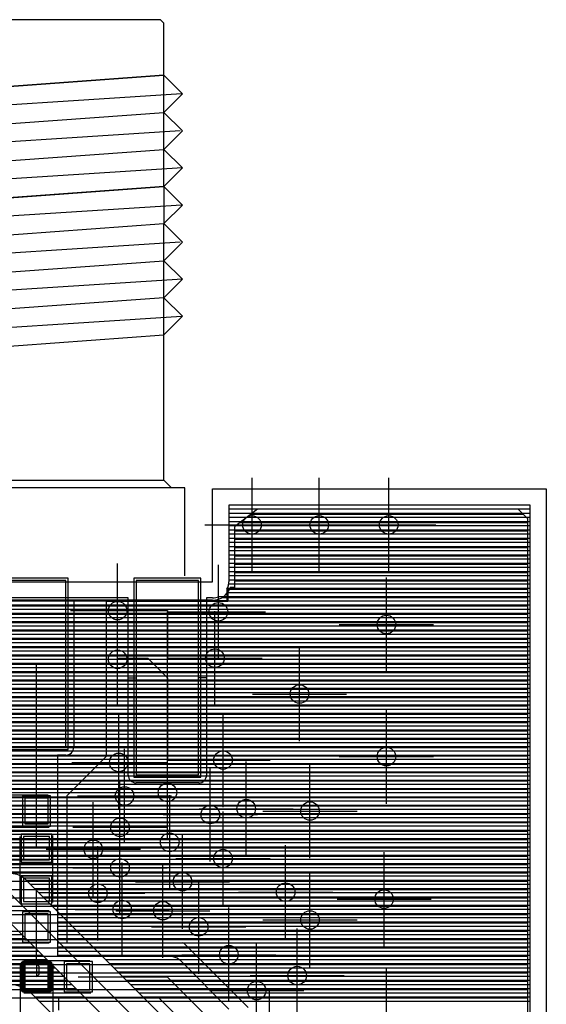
# Model space of a CAD drawing. Extents: x 25 to 291, y 23 to 136.
# Tile 146 of 147: x 75 to 86, y 114 to 136. Entities that reach past the tile are written whole.
import ezdxf

# ---------------------------------------------------------------- set-up
doc = ezdxf.new("R2010")
doc.units = 0
doc.layers.get('0').update_dxf_attribs({"linetype": 'CONTINUOUS'})
for name, color, linetype in [('copper_layer_2', 1, 'CONTINUOUS'), ('copper_layer_3', 3, 'CONTINUOUS'), ('copper_layer_bottom', 4, 'CONTINUOUS'), ('copper_layer_top', 5, 'CONTINUOUS'), ('drill_drawing', 6, 'CONTINUOUS'), ('paste_mask_top', 2, 'CONTINUOUS'), ('silkscreen_top', 1, 'CONTINUOUS'), ('solder_mask_bottom', 1, 'CONTINUOUS'), ('solder_mask_top', 1, 'CONTINUOUS')]:
    doc.layers.add(name, color=color, linetype=linetype)

# ---------------------------------------------------------------- blocks, each defined once
blk = doc.blocks.new('D20')
blk.add_circle((0, 0), 0.2)
blk = doc.blocks.new('D640')
blk.add_lwpolyline([(0.6731, 2.09804), (-0.6731, 2.09804), (-0.6731, -2.09804), (0.6731, -2.09804)], close=True)
blk = doc.blocks.new('D466')
blk.add_lwpolyline([(0.254, 0.2794), (-0.254, 0.2794), (-0.254, -0.2794), (0.254, -0.2794)], close=True)
blk = doc.blocks.new('D469')
blk.add_lwpolyline([(0.2794, 0.254), (-0.2794, 0.254), (-0.2794, -0.254), (0.2794, -0.254)], close=True)
blk = doc.blocks.new('D639')
blk.add_lwpolyline([(0.635, 1.79832), (-0.635, 1.79832), (-0.635, -1.79832), (0.635, -1.79832)], close=True)
blk = doc.blocks.new('D662')
blk.add_lwpolyline([(0.7239, 2.14884), (-0.7239, 2.14884), (-0.7239, -2.14884), (0.7239, -2.14884)], close=True)
blk = doc.blocks.new('D555')
blk.add_lwpolyline([(0.3048, 0.32766), (-0.3048, 0.32766), (-0.3048, -0.32766), (0.3048, -0.32766)], close=True)
blk = doc.blocks.new('D558')
blk.add_lwpolyline([(0.32766, 0.3048), (-0.32766, 0.3048), (-0.32766, -0.3048), (0.32766, -0.3048)], close=True)
blk = doc.blocks.new('D661')
blk.add_lwpolyline([(0.68326, 1.84912), (-0.68326, 1.84912), (-0.68326, -1.84912), (0.68326, -1.84912)], close=True)

msp = doc.modelspace()

# ---------------------------------------------------------------- linework, layer by layer
at = {"layer": 'copper_layer_2', "color": 1}
for points in [[(86.050292, 25.750064), (86.050292, 125.050292), (79.550165, 125.050292), (79.550165, 123.400305)], [(79.550165, 124.970028), (86.050292, 124.970028)], [(79.550165, 124.879858), (86.050292, 124.879858)], [(79.550165, 124.789942), (86.050292, 124.789942)], [(79.550165, 124.700025), (86.050292, 124.700025)], [(79.550165, 124.609855), (86.050292, 124.609855)], [(79.550165, 124.519939), (86.050292, 124.519939)], [(79.550165, 124.430023), (86.050292, 124.430023)], [(79.550165, 124.339853), (86.050292, 124.339853)], [(79.550165, 124.249936), (86.050292, 124.249936)], [(79.550165, 124.16002), (86.050292, 124.16002)], [(79.550165, 124.06985), (86.050292, 124.06985)], [(79.550165, 123.979934), (86.050292, 123.979934)], [(79.550165, 123.890018), (86.050292, 123.890018)], [(79.550165, 123.799848), (86.050292, 123.799848)], [(79.550165, 123.709931), (86.050292, 123.709931)], [(79.550165, 123.620015), (86.050292, 123.620015)], [(79.550165, 123.529845), (86.050292, 123.529845)], [(79.525273, 123.270257), (79.525273, 122.975362), (76.905258, 122.975362), (76.905258, 119.648209)], [(79.525273, 123.259843), (86.050292, 123.259843)], [(79.546609, 123.350013), (86.050292, 123.350013)], [(79.550165, 123.439929), (86.050292, 123.439929)], [(79.525273, 123.169926), (86.050292, 123.169926)], [(79.525273, 123.08001), (86.050292, 123.08001)], [(76.905258, 122.899924), (86.050292, 122.899924)], [(76.905258, 122.810008), (86.050292, 122.810008)], [(79.525273, 122.98984), (86.050292, 122.98984)], [(76.905258, 122.719837), (86.050292, 122.719837)], [(76.905258, 122.629921), (86.050292, 122.629921)], [(76.905258, 122.540005), (86.050292, 122.540005)], [(76.905258, 122.449835), (86.050292, 122.449835)], [(76.905258, 122.359919), (86.050292, 122.359919)], [(76.905258, 122.270003), (86.050292, 122.270003)], [(76.905258, 122.179832), (86.050292, 122.179832)], [(76.905258, 122.089916), (86.050292, 122.089916)], [(76.905258, 122), (86.050292, 122)], [(76.905258, 121.90983), (86.050292, 121.90983)], [(76.905258, 121.819914), (86.050292, 121.819914)], [(76.905258, 121.729997), (86.050292, 121.729997)], [(76.905258, 121.639827), (86.050292, 121.639827)], [(76.905258, 121.549911), (86.050292, 121.549911)], [(76.905258, 121.459995), (86.050292, 121.459995)], [(76.905258, 121.369825), (86.050292, 121.369825)], [(76.905258, 121.279909), (86.050292, 121.279909)], [(76.905258, 121.189992), (86.050292, 121.189992)], [(76.905258, 121.099822), (86.050292, 121.099822)], [(76.905258, 121.009906), (86.050292, 121.009906)], [(76.905258, 120.91999), (86.050292, 120.91999)], [(76.905258, 120.82982), (86.050292, 120.82982)], [(76.905258, 120.739903), (86.050292, 120.739903)], [(76.905258, 120.649987), (86.050292, 120.649987)], [(76.905258, 120.559817), (86.050292, 120.559817)], [(76.905258, 120.469901), (86.050292, 120.469901)], [(76.905258, 120.379985), (86.050292, 120.379985)], [(76.905258, 120.289815), (86.050292, 120.289815)], [(76.905258, 120.199898), (86.050292, 120.199898)], [(76.905258, 120.109982), (86.050292, 120.109982)], [(76.905258, 120.019812), (86.050292, 120.019812)], [(76.905258, 119.929896), (86.050292, 119.929896)], [(76.905258, 119.83998), (86.050292, 119.83998)], [(76.905258, 119.749809), (86.050292, 119.749809)], [(76.905258, 119.659893), (86.050292, 119.659893)], [(76.890526, 119.612903), (76.055118, 118.777496), (76.055118, 115.605283), (78.552197, 115.605283)], [(76.757684, 119.479807), (86.050292, 119.479807)], [(76.8476, 119.569977), (86.050292, 119.569977)], [(76.487681, 119.209804), (86.050292, 119.209804)], [(76.577597, 119.299975), (86.050292, 119.299975)], [(76.667513, 119.389891), (86.050292, 119.389891)], [(76.307595, 119.029972), (86.050292, 119.029972)], [(76.397511, 119.119888), (86.050292, 119.119888)], [(76.127508, 118.849886), (86.050292, 118.849886)], [(76.217678, 118.939802), (86.050292, 118.939802)], [(76.055118, 118.75997), (86.050292, 118.75997)], [(76.055118, 118.669799), (86.050292, 118.669799)], [(76.055118, 118.579883), (86.050292, 118.579883)], [(76.055118, 118.489967), (86.050292, 118.489967)], [(76.055118, 118.399797), (86.050292, 118.399797)], [(76.055118, 118.309881), (86.050292, 118.309881)], [(76.055118, 118.219964), (86.050292, 118.219964)], [(76.055118, 118.129794), (86.050292, 118.129794)], [(76.055118, 118.039878), (86.050292, 118.039878)], [(76.055118, 117.949962), (86.050292, 117.949962)], [(76.055118, 117.859792), (86.050292, 117.859792)], [(76.055118, 117.769876), (86.050292, 117.769876)], [(76.055118, 117.679959), (86.050292, 117.679959)], [(76.055118, 117.589789), (86.050292, 117.589789)], [(76.055118, 117.499873), (86.050292, 117.499873)], [(76.055118, 117.409957), (86.050292, 117.409957)], [(76.055118, 117.319787), (86.050292, 117.319787)], [(76.055118, 117.22987), (86.050292, 117.22987)], [(76.055118, 117.139954), (86.050292, 117.139954)], [(76.055118, 117.049784), (86.050292, 117.049784)], [(76.055118, 116.959868), (86.050292, 116.959868)], [(76.055118, 116.869952), (86.050292, 116.869952)], [(76.055118, 116.779782), (86.050292, 116.779782)], [(76.055118, 116.689865), (86.050292, 116.689865)], [(76.055118, 116.599949), (86.050292, 116.599949)], [(76.055118, 116.509779), (86.050292, 116.509779)], [(76.055118, 116.419863), (86.050292, 116.419863)], [(76.055118, 116.329947), (86.050292, 116.329947)], [(76.055118, 116.239776), (86.050292, 116.239776)], [(76.055118, 116.14986), (86.050292, 116.14986)], [(76.055118, 116.059944), (86.050292, 116.059944)], [(76.055118, 115.969774), (86.050292, 115.969774)], [(76.055118, 115.879858), (86.050292, 115.879858)], [(76.055118, 115.789942), (86.050292, 115.789942)], [(76.055118, 115.699771), (86.050292, 115.699771)], [(76.055118, 115.609855), (86.050292, 115.609855)], [(78.587503, 115.590551), (79.970536, 114.207772)], [(78.658369, 115.519939), (86.050292, 115.519939)], [(78.748285, 115.430023), (86.050292, 115.430023)], [(78.838202, 115.339853), (86.050292, 115.339853)], [(78.928372, 115.249936), (86.050292, 115.249936)], [(79.018288, 115.16002), (86.050292, 115.16002)], [(79.108204, 115.06985), (86.050292, 115.06985)], [(79.198374, 114.979934), (86.050292, 114.979934)], [(79.288291, 114.890018), (86.050292, 114.890018)], [(79.378207, 114.799848), (86.050292, 114.799848)], [(79.468377, 114.709931), (86.050292, 114.709931)], [(79.558293, 114.620015), (86.050292, 114.620015)], [(79.648209, 114.529845), (86.050292, 114.529845)], [(79.738379, 114.439929), (86.050292, 114.439929)], [(79.828296, 114.350013), (86.050292, 114.350013)]]:
    msp.add_lwpolyline(points, dxfattribs=at)
for points in [[(79.525273, 123.270257), (79.525273, 123.270257), (79.525273, 123.270257, 0.09657), (79.550165, 123.400305), (79.550165, 123.400305)], [(76.890526, 119.612903), (76.890526, 119.612903), (76.890526, 119.612903, 0.196094), (76.905258, 119.648209), (76.905258, 119.648209)], [(78.587503, 115.590551), (78.587503, 115.590551), (78.587503, 115.590551, 0.196094), (78.552197, 115.605283), (78.552197, 115.605283)]]:
    msp.add_lwpolyline(points, format="xyb", dxfattribs=at)
at = {"layer": 'copper_layer_3', "color": 3}
for points in [[(86.000254, 100.145288), (86.000254, 124.752858), (85.791466, 124.965202), (80.170434, 124.965202), (79.675133, 124.581153), (79.675133, 123.275337), (79.580137, 123.275337)], [(80.034544, 124.859792), (85.894844, 124.859792)], [(79.802388, 124.679959), (86.000254, 124.679959)], [(79.675133, 124.499873), (86.000254, 124.499873)], [(79.675133, 124.320041), (86.000254, 124.320041)], [(79.675133, 124.139954), (86.000254, 124.139954)], [(79.675133, 123.959868), (86.000254, 123.959868)], [(79.675133, 123.780036), (86.000254, 123.780036)], [(79.675133, 123.599949), (86.000254, 123.599949)], [(79.566675, 123.24003), (86.000254, 123.24003)], [(79.675133, 123.419863), (86.000254, 123.419863)], [(79.410465, 123.059944), (86.000254, 123.059944)], [(70.835154, 122.879858), (86.000254, 122.879858)], [(79.200152, 123.000254), (71.600203, 123.000254)], [(70.835154, 122.700025), (86.000254, 122.700025)], [(70.835154, 122.519939), (86.000254, 122.519939)], [(70.835154, 122.339853), (86.000254, 122.339853)], [(70.835154, 122.16002), (86.000254, 122.16002)], [(70.835154, 121.979934), (86.000254, 121.979934)], [(70.835154, 121.799848), (86.000254, 121.799848)], [(70.835154, 121.620015), (86.000254, 121.620015)], [(70.835154, 121.439929), (86.000254, 121.439929)], [(70.835154, 121.259843), (86.000254, 121.259843)], [(70.835154, 121.08001), (86.000254, 121.08001)], [(70.835154, 120.899924), (86.000254, 120.899924)], [(70.835154, 120.719837), (86.000254, 120.719837)], [(70.835154, 120.540005), (86.000254, 120.540005)], [(70.835154, 120.359919), (86.000254, 120.359919)], [(70.835154, 120.179832), (86.000254, 120.179832)], [(70.835154, 120), (86.000254, 120)], [(70.835154, 119.819914), (86.000254, 119.819914)], [(70.835154, 119.639827), (86.000254, 119.639827)], [(70.835154, 119.459995), (86.000254, 119.459995)], [(70.981966, 119.279909), (86.000254, 119.279909)], [(72.11684, 119.099822), (86.000254, 119.099822)], [(72.296927, 118.91999), (86.000254, 118.91999)], [(72.477013, 118.739903), (86.000254, 118.739903)], [(72.525019, 118.559817), (86.000254, 118.559817)], [(72.525019, 118.379985), (86.000254, 118.379985)], [(72.525019, 118.199898), (86.000254, 118.199898)], [(72.525019, 118.019812), (86.000254, 118.019812)], [(72.525019, 117.83998), (86.000254, 117.83998)], [(72.525019, 117.659893), (86.000254, 117.659893)], [(72.525019, 117.479807), (86.000254, 117.479807)], [(72.525019, 117.299975), (86.000254, 117.299975)], [(72.525019, 117.119888), (86.000254, 117.119888)], [(72.525019, 116.939802), (86.000254, 116.939802)], [(72.525019, 116.75997), (86.000254, 116.75997)], [(72.525019, 116.579883), (86.000254, 116.579883)], [(72.525019, 116.399797), (86.000254, 116.399797)], [(72.525019, 116.219964), (86.000254, 116.219964)], [(72.525019, 116.039878), (86.000254, 116.039878)], [(72.525019, 115.859792), (86.000254, 115.859792)], [(72.525019, 115.679959), (86.000254, 115.679959)], [(72.525019, 115.499873), (86.000254, 115.499873)], [(72.525019, 115.319787), (86.000254, 115.319787)], [(72.525019, 115.139954), (86.000254, 115.139954)], [(72.525019, 114.959868), (86.000254, 114.959868)], [(72.525019, 114.779782), (86.000254, 114.779782)], [(72.525019, 114.599949), (86.000254, 114.599949)], [(72.525019, 114.419863), (86.000254, 114.419863)]]:
    msp.add_lwpolyline(points, dxfattribs=at)
msp.add_lwpolyline([(79.200152, 123.000254), (79.200152, 123.000254), (79.200152, 123.000254, 0.324025), (79.580137, 123.275337), (79.580137, 123.275337)], format="xyb", dxfattribs=at)
at = {"layer": 'copper_layer_bottom', "color": 4}
for points in [[(86.050292, 25.750064), (86.050292, 125.050292), (79.550165, 125.050292), (79.550165, 123.400305)], [(79.550165, 124.970028), (86.050292, 124.970028)], [(79.550165, 124.879858), (86.050292, 124.879858)], [(79.550165, 124.789942), (86.050292, 124.789942)], [(79.550165, 124.700025), (86.050292, 124.700025)], [(79.550165, 124.609855), (86.050292, 124.609855)], [(79.550165, 124.519939), (86.050292, 124.519939)], [(79.550165, 124.430023), (86.050292, 124.430023)], [(79.550165, 124.339853), (86.050292, 124.339853)], [(79.550165, 124.249936), (86.050292, 124.249936)], [(79.550165, 124.16002), (86.050292, 124.16002)], [(79.550165, 124.06985), (86.050292, 124.06985)], [(79.550165, 123.979934), (86.050292, 123.979934)], [(79.550165, 123.890018), (86.050292, 123.890018)], [(79.550165, 123.799848), (86.050292, 123.799848)], [(79.550165, 123.709931), (86.050292, 123.709931)], [(79.550165, 123.620015), (86.050292, 123.620015)], [(79.550165, 123.529845), (86.050292, 123.529845)], [(79.525273, 123.270257), (79.525273, 123.075184), (79.330201, 123.075184)], [(79.525273, 123.259843), (86.050292, 123.259843)], [(79.546609, 123.350013), (86.050292, 123.350013)], [(79.550165, 123.439929), (86.050292, 123.439929)], [(77.380239, 119.22733), (77.380239, 123.050292), (73.420117, 123.050292), (73.420117, 119.22733)], [(79.200152, 123.050292), (79.070104, 123.050292), (79.070104, 119.22733)], [(79.525273, 123.169926), (86.050292, 123.169926)], [(79.525273, 123.08001), (86.050292, 123.08001)], [(73.420117, 122.98984), (77.380239, 122.98984)], [(73.420117, 122.899924), (77.380239, 122.899924)], [(73.420117, 122.810008), (77.380239, 122.810008)], [(79.070104, 122.98984), (86.050292, 122.98984)], [(79.070104, 122.899924), (86.050292, 122.899924)], [(79.070104, 122.810008), (86.050292, 122.810008)], [(73.420117, 122.719837), (77.380239, 122.719837)], [(73.420117, 122.629921), (77.380239, 122.629921)], [(79.070104, 122.719837), (86.050292, 122.719837)], [(79.070104, 122.629921), (86.050292, 122.629921)], [(73.420117, 122.540005), (77.380239, 122.540005)], [(73.420117, 122.449835), (77.380239, 122.449835)], [(79.070104, 122.540005), (86.050292, 122.540005)], [(79.070104, 122.449835), (86.050292, 122.449835)], [(73.420117, 122.359919), (77.380239, 122.359919)], [(73.420117, 122.270003), (77.380239, 122.270003)], [(73.420117, 122.179832), (77.380239, 122.179832)], [(79.070104, 122.359919), (86.050292, 122.359919)], [(79.070104, 122.270003), (86.050292, 122.270003)], [(79.070104, 122.179832), (86.050292, 122.179832)], [(73.420117, 122.089916), (77.380239, 122.089916)], [(73.420117, 122), (77.380239, 122)], [(79.070104, 122.089916), (86.050292, 122.089916)], [(79.070104, 122), (86.050292, 122)], [(73.420117, 121.90983), (77.380239, 121.90983)], [(73.420117, 121.819914), (77.380239, 121.819914)], [(79.070104, 121.90983), (86.050292, 121.90983)], [(79.070104, 121.819914), (86.050292, 121.819914)], [(73.420117, 121.729997), (77.380239, 121.729997)], [(73.420117, 121.639827), (77.380239, 121.639827)], [(73.420117, 121.549911), (77.380239, 121.549911)], [(79.070104, 121.729997), (86.050292, 121.729997)], [(79.070104, 121.639827), (86.050292, 121.639827)], [(79.070104, 121.549911), (86.050292, 121.549911)], [(73.420117, 121.459995), (77.380239, 121.459995)], [(73.420117, 121.369825), (77.380239, 121.369825)], [(77.380239, 121.327153), (77.550165, 121.327153)], [(79.070104, 121.327153), (78.900178, 121.327153)], [(79.070104, 121.459995), (86.050292, 121.459995)], [(79.070104, 121.369825), (86.050292, 121.369825)], [(73.420117, 121.279909), (77.380239, 121.279909)], [(73.420117, 121.189992), (77.380239, 121.189992)], [(79.070104, 121.279909), (86.050292, 121.279909)], [(79.070104, 121.189992), (86.050292, 121.189992)], [(73.420117, 121.099822), (77.380239, 121.099822)], [(73.420117, 121.009906), (77.380239, 121.009906)], [(73.420117, 120.91999), (77.380239, 120.91999)], [(79.070104, 121.099822), (86.050292, 121.099822)], [(79.070104, 121.009906), (86.050292, 121.009906)], [(79.070104, 120.91999), (86.050292, 120.91999)], [(73.420117, 120.82982), (77.380239, 120.82982)], [(73.420117, 120.739903), (77.380239, 120.739903)], [(79.070104, 120.82982), (86.050292, 120.82982)], [(79.070104, 120.739903), (86.050292, 120.739903)], [(73.420117, 120.649987), (77.380239, 120.649987)], [(73.420117, 120.559817), (77.380239, 120.559817)], [(79.070104, 120.649987), (86.050292, 120.649987)], [(79.070104, 120.559817), (86.050292, 120.559817)], [(73.420117, 120.469901), (77.380239, 120.469901)], [(73.420117, 120.379985), (77.380239, 120.379985)], [(73.420117, 120.289815), (77.380239, 120.289815)], [(79.070104, 120.469901), (86.050292, 120.469901)], [(79.070104, 120.379985), (86.050292, 120.379985)], [(79.070104, 120.289815), (86.050292, 120.289815)], [(73.420117, 120.199898), (77.380239, 120.199898)], [(73.420117, 120.109982), (77.380239, 120.109982)], [(79.070104, 120.199898), (86.050292, 120.199898)], [(79.070104, 120.109982), (86.050292, 120.109982)], [(73.420117, 120.019812), (77.380239, 120.019812)], [(73.420117, 119.929896), (77.380239, 119.929896)], [(73.420117, 119.83998), (77.380239, 119.83998)], [(79.070104, 120.019812), (86.050292, 120.019812)], [(79.070104, 119.929896), (86.050292, 119.929896)], [(79.070104, 119.83998), (86.050292, 119.83998)], [(73.420117, 119.749809), (77.380239, 119.749809)], [(73.420117, 119.659893), (77.380239, 119.659893)], [(79.070104, 119.749809), (86.050292, 119.749809)], [(79.070104, 119.659893), (86.050292, 119.659893)], [(73.420117, 119.569977), (77.380239, 119.569977)], [(73.420117, 119.479807), (77.380239, 119.479807)], [(79.070104, 119.569977), (86.050292, 119.569977)], [(79.070104, 119.479807), (86.050292, 119.479807)], [(73.419355, 119.209804), (77.381001, 119.209804)], [(73.420117, 119.389891), (77.380239, 119.389891)], [(73.420117, 119.299975), (77.380239, 119.299975)], [(78.225044, 119.05715), (78.225044, 119.22733)], [(79.069342, 119.209804), (86.050292, 119.209804)], [(79.070104, 119.389891), (86.050292, 119.389891)], [(79.070104, 119.299975), (86.050292, 119.299975)], [(36.627635, 119.029972), (86.050292, 119.029972)], [(73.382017, 119.119888), (77.418339, 119.119888)], [(78.900178, 119.05715), (77.550165, 119.05715)], [(79.032004, 119.119888), (86.050292, 119.119888)], [(60.180594, 118.939802), (86.050292, 118.939802)], [(60.418085, 118.849886), (86.050292, 118.849886)], [(60.560579, 118.75997), (86.050292, 118.75997)], [(60.665227, 118.669799), (86.050292, 118.669799)], [(60.747015, 118.579883), (86.050292, 118.579883)], [(60.81204, 118.489967), (86.050292, 118.489967)], [(60.86411, 118.399797), (86.050292, 118.399797)], [(60.905258, 118.309881), (86.050292, 118.309881)], [(65.205994, 118.219964), (86.050292, 118.219964)], [(65.375921, 118.129794), (86.050292, 118.129794)], [(65.492507, 118.039878), (86.050292, 118.039878)], [(65.581153, 117.949962), (86.050292, 117.949962)], [(65.650495, 117.859792), (86.050292, 117.859792)], [(65.705359, 117.769876), (86.050292, 117.769876)], [(66.588773, 117.679959), (86.050292, 117.679959)], [(66.696977, 117.589789), (86.050292, 117.589789)], [(66.786894, 117.499873), (86.050292, 117.499873)], [(57.390145, 115.380239), (58.660147, 116.650241), (62.85014, 116.650241), (63.495047, 117.295149), (64.825248, 117.295149), (66.355093, 117.295149), (67.000254, 116.650241), (74.85014, 116.650241), (82.475235, 109.025146), (82.475235, 85.85014)], [(66.87681, 117.409957), (86.050292, 117.409957)], [(66.96698, 117.319787), (86.050292, 117.319787)], [(67.056896, 117.22987), (86.050292, 117.22987)], [(67.146812, 117.139954), (86.050292, 117.139954)], [(75.056896, 117.049784), (86.050292, 117.049784)], [(75.168402, 116.968504), (82.793244, 109.343409)], [(75.176784, 116.959868), (86.050292, 116.959868)], [(75.266955, 116.869952), (86.050292, 116.869952)], [(75.356871, 116.779782), (86.050292, 116.779782)], [(75.446787, 116.689865), (86.050292, 116.689865)], [(75.536957, 116.599949), (86.050292, 116.599949)], [(75.626873, 116.509779), (86.050292, 116.509779)], [(75.716789, 116.419863), (86.050292, 116.419863)], [(75.80696, 116.329947), (86.050292, 116.329947)], [(75.896876, 116.239776), (86.050292, 116.239776)], [(82.025146, 86.036576), (82.025146, 108.83871), (74.663703, 116.200152), (67.000254, 116.200152)], [(75.986792, 116.14986), (86.050292, 116.14986)], [(76.076962, 116.059944), (86.050292, 116.059944)], [(76.166878, 115.969774), (86.050292, 115.969774)], [(76.256795, 115.879858), (86.050292, 115.879858)], [(60.896876, 115.789942), (75.074168, 115.789942)], [(65.763272, 115.699771), (75.164084, 115.699771)], [(65.817628, 115.609855), (75.254001, 115.609855)], [(76.346965, 115.789942), (86.050292, 115.789942)], [(76.436881, 115.699771), (86.050292, 115.699771)], [(76.526797, 115.609855), (86.050292, 115.609855)], [(65.825248, 115.519939), (75.344171, 115.519939)], [(65.825248, 115.430023), (75.434087, 115.430023)], [(76.616967, 115.519939), (86.050292, 115.519939)], [(76.706883, 115.430023), (86.050292, 115.430023)], [(66.75489, 115.339853), (75.524003, 115.339853)], [(66.959614, 115.249936), (75.614173, 115.249936)], [(76.7968, 115.339853), (86.050292, 115.339853)], [(76.88697, 115.249936), (86.050292, 115.249936)], [(67.064008, 115.16002), (75.704089, 115.16002)], [(67.153924, 115.06985), (75.794006, 115.06985)], [(67.244094, 114.979934), (75.884176, 114.979934)], [(76.976886, 115.16002), (86.050292, 115.16002)], [(77.066802, 115.06985), (86.050292, 115.06985)], [(77.156972, 114.979934), (86.050292, 114.979934)], [(67.334011, 114.890018), (75.974092, 114.890018)], [(67.423927, 114.799848), (76.064008, 114.799848)], [(77.246888, 114.890018), (86.050292, 114.890018)], [(77.336805, 114.799848), (86.050292, 114.799848)], [(67.514097, 114.709931), (76.154178, 114.709931)], [(75.155194, 114.620015), (76.244094, 114.620015)], [(75.274067, 114.529845), (76.334011, 114.529845)], [(75.279401, 114.524511), (81.504445, 108.299467)], [(77.426975, 114.709931), (86.050292, 114.709931)], [(77.516891, 114.620015), (86.050292, 114.620015)], [(77.606807, 114.529845), (86.050292, 114.529845)], [(75.363983, 114.439929), (76.424181, 114.439929)], [(75.453899, 114.350013), (76.514097, 114.350013)], [(77.696977, 114.439929), (86.050292, 114.439929)], [(77.786894, 114.350013), (86.050292, 114.350013)]]:
    msp.add_lwpolyline(points, dxfattribs=at)
for points in [[(79.525273, 123.270257), (79.525273, 123.270257), (79.525273, 123.270257, 0.09657), (79.550165, 123.400305), (79.550165, 123.400305)], [(79.200152, 123.050292), (79.200152, 123.050292), (79.200152, 123.050292, 0.094259), (79.330201, 123.075184), (79.330201, 123.075184)], [(77.380239, 119.22733), (77.380239, 119.22733), (77.380239, 119.22733, 0.413157), (77.550165, 119.05715), (77.550165, 119.05715)], [(78.900178, 119.05715), (78.900178, 119.05715), (78.900178, 119.05715, 0.415269), (79.070104, 119.22733), (79.070104, 119.22733)], [(75.168402, 116.968504), (75.168402, 116.968504), (75.168402, 116.968504, 0.198919), (74.85014, 117.10033), (74.85014, 117.10033)], [(75.279401, 114.524511), (75.279401, 114.524511), (75.279401, 114.524511, 0.198767), (74.85522, 114.700279), (74.85522, 114.700279)]]:
    msp.add_lwpolyline(points, format="xyb", dxfattribs=at)
at = {"layer": 'copper_layer_top', "color": 5}
for points in [[(86.050292, 25.750064), (86.050292, 125.050292), (79.550165, 125.050292), (79.550165, 123.400305)], [(79.550165, 124.970028), (86.050292, 124.970028)], [(79.550165, 124.879858), (86.050292, 124.879858)], [(79.550165, 124.789942), (86.050292, 124.789942)], [(79.550165, 124.700025), (86.050292, 124.700025)], [(79.550165, 124.609855), (86.050292, 124.609855)], [(79.550165, 124.519939), (86.050292, 124.519939)], [(79.550165, 124.430023), (86.050292, 124.430023)], [(79.550165, 124.339853), (86.050292, 124.339853)], [(79.550165, 124.249936), (86.050292, 124.249936)], [(79.550165, 124.16002), (86.050292, 124.16002)], [(79.550165, 124.06985), (86.050292, 124.06985)], [(79.550165, 123.979934), (86.050292, 123.979934)], [(79.550165, 123.890018), (86.050292, 123.890018)], [(79.550165, 123.799848), (86.050292, 123.799848)], [(79.550165, 123.709931), (86.050292, 123.709931)], [(79.550165, 123.620015), (86.050292, 123.620015)], [(79.550165, 123.529845), (86.050292, 123.529845)], [(79.510033, 123.237744), (79.510033, 122.985268), (79.070104, 122.985268), (79.070104, 119.22733)], [(79.520701, 123.259843), (86.050292, 123.259843)], [(79.546609, 123.350013), (86.050292, 123.350013)], [(79.550165, 123.439929), (86.050292, 123.439929)], [(79.510033, 123.169926), (86.050292, 123.169926)], [(79.510033, 123.08001), (86.050292, 123.08001)], [(77.380239, 119.22733), (77.380239, 122.985268), (76.205232, 122.985268), (76.205232, 119.82728)], [(76.205232, 122.899924), (77.380239, 122.899924)], [(76.205232, 122.810008), (77.380239, 122.810008)], [(79.070104, 122.899924), (86.050292, 122.899924)], [(79.070104, 122.810008), (86.050292, 122.810008)], [(79.510033, 122.98984), (86.050292, 122.98984)], [(76.205232, 122.719837), (77.380239, 122.719837)], [(76.205232, 122.629921), (77.380239, 122.629921)], [(77.150114, 122.77521), (78.225044, 122.77521), (78.225044, 121.750318)], [(78.225044, 121.750318), (78.225044, 122.750318), (79.325121, 122.750318)], [(79.070104, 122.719837), (86.050292, 122.719837)], [(79.070104, 122.629921), (86.050292, 122.629921)], [(76.205232, 122.540005), (77.380239, 122.540005)], [(76.205232, 122.449835), (77.380239, 122.449835)], [(79.070104, 122.540005), (86.050292, 122.540005)], [(79.070104, 122.449835), (86.050292, 122.449835)], [(76.205232, 122.359919), (77.380239, 122.359919)], [(76.205232, 122.270003), (77.380239, 122.270003)], [(76.205232, 122.179832), (77.380239, 122.179832)], [(79.070104, 122.359919), (86.050292, 122.359919)], [(79.070104, 122.270003), (86.050292, 122.270003)], [(79.070104, 122.179832), (86.050292, 122.179832)], [(76.205232, 122.089916), (77.380239, 122.089916)], [(76.205232, 122), (77.380239, 122)], [(79.070104, 122.089916), (86.050292, 122.089916)], [(79.070104, 122), (86.050292, 122)], [(76.205232, 121.90983), (77.380239, 121.90983)], [(76.205232, 121.819914), (77.380239, 121.819914)], [(77.150114, 121.725171), (77.150114, 121.727203), (77.17526, 121.75235), (77.800102, 121.75235), (78.225044, 121.327153)], [(78.225044, 121.750318), (79.250191, 121.750318)], [(78.225044, 118.85014), (78.225044, 121.327153), (78.225044, 121.750318)], [(79.070104, 121.90983), (86.050292, 121.90983)], [(79.070104, 121.819914), (86.050292, 121.819914)], [(75.400051, 118.450343), (75.400051, 121.627127)], [(76.205232, 121.729997), (77.380239, 121.729997)], [(76.205232, 121.639827), (77.380239, 121.639827)], [(76.205232, 121.549911), (77.380239, 121.549911)], [(79.070104, 121.729997), (86.050292, 121.729997)], [(79.070104, 121.639827), (86.050292, 121.639827)], [(79.070104, 121.549911), (86.050292, 121.549911)], [(76.205232, 121.459995), (77.380239, 121.459995)], [(76.205232, 121.369825), (77.380239, 121.369825)], [(77.17526, 119.500127), (78.225044, 119.500127), (78.225044, 121.327153)], [(77.380239, 121.327153), (77.550165, 121.327153)], [(78.225044, 121.327153), (78.225044, 119.550165), (79.425197, 119.550165)], [(79.070104, 121.327153), (78.900178, 121.327153)], [(79.070104, 121.459995), (86.050292, 121.459995)], [(79.070104, 121.369825), (86.050292, 121.369825)], [(76.205232, 121.279909), (77.380239, 121.279909)], [(76.205232, 121.189992), (77.380239, 121.189992)], [(79.070104, 121.279909), (86.050292, 121.279909)], [(79.070104, 121.189992), (86.050292, 121.189992)], [(76.205232, 121.099822), (77.380239, 121.099822)], [(76.205232, 121.009906), (77.380239, 121.009906)], [(76.205232, 120.91999), (77.380239, 120.91999)], [(79.070104, 121.099822), (86.050292, 121.099822)], [(79.070104, 121.009906), (86.050292, 121.009906)], [(79.070104, 120.91999), (86.050292, 120.91999)], [(76.205232, 120.82982), (77.380239, 120.82982)], [(76.205232, 120.739903), (77.380239, 120.739903)], [(79.070104, 120.82982), (86.050292, 120.82982)], [(79.070104, 120.739903), (86.050292, 120.739903)], [(76.205232, 120.649987), (77.380239, 120.649987)], [(76.205232, 120.559817), (77.380239, 120.559817)], [(79.070104, 120.649987), (86.050292, 120.649987)], [(79.070104, 120.559817), (86.050292, 120.559817)], [(76.205232, 120.469901), (77.380239, 120.469901)], [(76.205232, 120.379985), (77.380239, 120.379985)], [(76.205232, 120.289815), (77.380239, 120.289815)], [(79.070104, 120.469901), (86.050292, 120.469901)], [(79.070104, 120.379985), (86.050292, 120.379985)], [(79.070104, 120.289815), (86.050292, 120.289815)], [(76.205232, 120.199898), (77.380239, 120.199898)], [(76.205232, 120.109982), (77.380239, 120.109982)], [(79.070104, 120.199898), (86.050292, 120.199898)], [(79.070104, 120.109982), (86.050292, 120.109982)], [(76.205232, 120.019812), (77.380239, 120.019812)], [(76.205232, 119.929896), (77.380239, 119.929896)], [(76.205232, 119.83998), (77.380239, 119.83998)], [(79.070104, 120.019812), (86.050292, 120.019812)], [(79.070104, 119.929896), (86.050292, 119.929896)], [(79.070104, 119.83998), (86.050292, 119.83998)], [(76.035052, 119.657353), (75.85014, 119.657353), (75.85014, 118.450343), (75.85014, 117.905258), (75.85014, 117.750318), (75.85014, 117.486919)], [(76.065278, 119.659893), (77.380239, 119.659893)], [(76.186436, 119.749809), (77.380239, 119.749809)], [(79.070104, 119.749809), (86.050292, 119.749809)], [(79.070104, 119.659893), (86.050292, 119.659893)], [(75.85014, 119.569977), (77.380239, 119.569977)], [(75.85014, 119.479807), (77.380239, 119.479807)], [(79.070104, 119.569977), (86.050292, 119.569977)], [(79.070104, 119.479807), (86.050292, 119.479807)], [(75.85014, 119.389891), (77.380239, 119.389891)], [(75.85014, 119.299975), (77.380239, 119.299975)], [(75.85014, 119.209804), (77.381001, 119.209804)], [(78.225044, 119.05715), (78.225044, 119.22733)], [(79.069342, 119.209804), (86.050292, 119.209804)], [(79.070104, 119.389891), (86.050292, 119.389891)], [(79.070104, 119.299975), (86.050292, 119.299975)], [(75.85014, 119.119888), (77.418339, 119.119888)], [(75.85014, 119.029972), (86.050292, 119.029972)], [(78.900178, 119.05715), (77.550165, 119.05715)], [(79.032004, 119.119888), (86.050292, 119.119888)], [(75.85014, 118.939802), (86.050292, 118.939802)], [(75.85014, 118.849886), (86.050292, 118.849886)], [(75.85014, 118.75997), (86.050292, 118.75997)], [(75.85014, 118.669799), (86.050292, 118.669799)], [(75.85014, 118.579883), (86.050292, 118.579883)], [(75.400051, 117.750318), (75.400051, 118.450343)], [(75.85014, 118.489967), (86.050292, 118.489967)], [(75.85014, 118.399797), (86.050292, 118.399797)], [(75.85014, 118.309881), (86.050292, 118.309881)], [(75.85014, 118.219964), (86.050292, 118.219964)], [(75.85014, 118.129794), (86.050292, 118.129794)], [(75.85014, 118.039878), (86.050292, 118.039878)], [(75.85014, 117.949962), (86.050292, 117.949962)], [(75.400051, 117.650241), (75.400051, 117.750318)], [(75.85014, 117.859792), (86.050292, 117.859792)], [(75.85014, 117.769876), (86.050292, 117.769876)], [(75.85014, 117.679959), (86.050292, 117.679959)], [(75.85014, 117.589789), (86.050292, 117.589789)], [(75.85014, 117.499873), (86.050292, 117.499873)], [(75.85522, 117.465329), (75.85522, 116.895352)], [(75.85522, 117.409957), (86.050292, 117.409957)], [(75.85522, 117.319787), (86.050292, 117.319787)], [(75.85522, 117.22987), (86.050292, 117.22987)], [(75.85522, 117.139954), (86.050292, 117.139954)], [(75.85014, 116.873508), (75.85014, 116.550165), (75.85014, 116.495301), (75.85014, 115.950216), (75.85014, 115.325121), (76.495047, 115.325121), (76.555245, 115.325121), (78.220218, 115.325121)], [(75.85014, 116.869952), (86.050292, 116.869952)], [(75.85522, 117.049784), (86.050292, 117.049784)], [(75.85522, 116.959868), (86.050292, 116.959868)], [(75.400051, 116.550165), (75.400051, 116.750318)], [(75.85014, 116.779782), (86.050292, 116.779782)], [(75.85014, 116.689865), (86.050292, 116.689865)], [(75.400051, 115.950216), (75.400051, 116.550165)], [(75.85014, 116.599949), (86.050292, 116.599949)], [(75.85014, 116.509779), (86.050292, 116.509779)], [(75.85014, 116.419863), (86.050292, 116.419863)], [(75.85014, 116.329947), (86.050292, 116.329947)], [(75.85014, 116.239776), (86.050292, 116.239776)], [(75.85014, 116.14986), (86.050292, 116.14986)], [(75.85014, 116.059944), (86.050292, 116.059944)], [(75.400051, 115.150114), (75.400051, 115.950216)], [(75.85014, 115.969774), (86.050292, 115.969774)], [(75.85014, 115.879858), (86.050292, 115.879858)], [(75.85014, 115.789942), (86.050292, 115.789942)], [(75.85014, 115.699771), (86.050292, 115.699771)], [(75.85014, 115.609855), (86.050292, 115.609855)], [(75.85014, 115.519939), (86.050292, 115.519939)], [(75.85014, 115.430023), (86.050292, 115.430023)], [(75.85014, 115.339853), (86.050292, 115.339853)], [(78.469393, 115.249936), (86.050292, 115.249936)], [(78.538481, 115.193548), (79.553467, 114.178308)], [(75.400051, 115.150114), (75.450089, 115.10033), (75.450089, 114.925324)], [(75.400051, 115.150114), (75.400051, 114.875286), (75.450089, 114.925324)], [(78.572009, 115.16002), (86.050292, 115.16002)], [(78.661925, 115.06985), (86.050292, 115.06985)], [(78.751842, 114.979934), (86.050292, 114.979934)], [(76.300229, 114.875286), (76.500127, 114.875286)], [(76.500127, 114.875286), (78.220218, 114.875286), (79.235204, 113.8603), (79.235204, 103.145288)], [(78.842012, 114.890018), (86.050292, 114.890018)], [(78.931928, 114.799848), (86.050292, 114.799848)], [(79.021844, 114.709931), (86.050292, 114.709931)], [(79.112014, 114.620015), (86.050292, 114.620015)], [(79.20193, 114.529845), (86.050292, 114.529845)], [(78.785116, 103.331725), (78.785116, 113.673863), (78.033782, 114.425197), (76.500127, 114.425197), (76.045212, 114.425197), (75.875032, 114.425197), (75.875032, 114.155194)], [(75.875032, 114.350013), (78.108966, 114.350013)], [(79.291847, 114.439929), (86.050292, 114.439929)], [(79.382017, 114.350013), (86.050292, 114.350013)]]:
    msp.add_lwpolyline(points, dxfattribs=at)
for points in [[(79.510033, 123.237744), (79.510033, 123.237744), (79.510033, 123.237744, 0.120886), (79.550165, 123.400305), (79.550165, 123.400305)], [(76.035052, 119.657353), (76.035052, 119.657353), (76.035052, 119.657353, 0.413157), (76.205232, 119.82728), (76.205232, 119.82728)], [(77.380239, 119.22733), (77.380239, 119.22733), (77.380239, 119.22733, 0.413157), (77.550165, 119.05715), (77.550165, 119.05715)], [(78.900178, 119.05715), (78.900178, 119.05715), (78.900178, 119.05715, 0.415269), (79.070104, 119.22733), (79.070104, 119.22733)], [(75.85522, 117.465329), (75.85522, 117.465329), (75.85522, 117.465329, 0.119816), (75.85014, 117.486919), (75.85014, 117.486919)], [(75.85014, 116.873508), (75.85014, 116.873508), (75.85014, 116.873508, 0.111139), (75.85522, 116.895352), (75.85522, 116.895352)], [(78.538481, 115.193548), (78.538481, 115.193548), (78.538481, 115.193548, 0.199657), (78.220218, 115.325121), (78.220218, 115.325121)]]:
    msp.add_lwpolyline(points, format="xyb", dxfattribs=at)
at = {"layer": 'drill_drawing', "color": 6}
for points in [[(25.400051, 25.400051), (25.400051, 125.400305), (31.725171, 125.400305), (31.725171, 126.700279), (39.474981, 126.700279), (39.474981, 125.400305), (71.600203, 125.400305), (71.600203, 123.400305), (79.200152, 123.400305), (79.200152, 125.400305), (86.400051, 125.400305), (86.400051, 25.400051), (25.400051, 25.400051)], [(80.050038, 123.609347), (80.050038, 125.641351)], [(81.500127, 123.609347), (81.500127, 125.641351)], [(83.000254, 123.609347), (83.000254, 125.641351)], [(79.034036, 124.625349), (81.06604, 124.625349)], [(80.484125, 124.625349), (82.516129, 124.625349)], [(81.984252, 124.625349), (84.016256, 124.625349)], [(77.150114, 121.759208), (77.150114, 123.791212)], [(79.325121, 121.734315), (79.325121, 123.76632)], [(82.950216, 121.459233), (82.950216, 123.491237)], [(76.134112, 122.77521), (78.166116, 122.77521)], [(77.150114, 120.709169), (77.150114, 122.741173)], [(78.309119, 122.750318), (80.341123, 122.750318)], [(79.250191, 120.734315), (79.250191, 122.76632)], [(81.934214, 122.475235), (83.966218, 122.475235)], [(81.075184, 119.95936), (81.075184, 121.991364)], [(78.234188, 121.750318), (80.266193, 121.750318)], [(76.134112, 121.725171), (78.166116, 121.725171)], [(80.059182, 120.975362), (82.091186, 120.975362)], [(77.17526, 118.484125), (77.17526, 120.516129)], [(79.425197, 118.534163), (79.425197, 120.566167)], [(82.950216, 118.609347), (82.950216, 120.641351)], [(78.225044, 117.834138), (78.225044, 119.866142)], [(77.300229, 117.759208), (77.300229, 119.791212)], [(81.934214, 119.625349), (83.966218, 119.625349)], [(76.159258, 119.500127), (78.191262, 119.500127)], [(78.409195, 119.550165), (80.441199, 119.550165)], [(79.92507, 117.484125), (79.92507, 119.516129)], [(81.300229, 117.434341), (81.300229, 119.466345)], [(79.150114, 117.359157), (79.150114, 119.391161)], [(77.200152, 117.084328), (77.200152, 119.116332)], [(76.284227, 118.77521), (78.316231, 118.77521)], [(77.209042, 118.85014), (79.241046, 118.85014)], [(78.275083, 116.759208), (78.275083, 118.791212)], [(76.625095, 116.609347), (76.625095, 118.641351)], [(78.134112, 118.375159), (80.166116, 118.375159)], [(78.909068, 118.500127), (80.941072, 118.500127)], [(79.425197, 116.409195), (79.425197, 118.441199)], [(80.284227, 118.450343), (82.316231, 118.450343)], [(77.200152, 116.209296), (77.200152, 118.2413)], [(76.18415, 118.10033), (78.216154, 118.10033)], [(78.550165, 115.909322), (78.550165, 117.941326)], [(77.259081, 117.77521), (79.291085, 117.77521)], [(80.77521, 115.684277), (80.77521, 117.716281)], [(75.609093, 117.625349), (77.641097, 117.625349)], [(76.725171, 115.659131), (76.725171, 117.691135)], [(82.900178, 115.534163), (82.900178, 117.566167)], [(73.309119, 117.400305), (75.341123, 117.400305)], [(77.250191, 115.309119), (77.250191, 117.341123)], [(78.125222, 115.284227), (78.125222, 117.316231)], [(78.409195, 117.425197), (80.441199, 117.425197)], [(76.18415, 117.225298), (78.216154, 117.225298)], [(81.300229, 115.084328), (81.300229, 117.116332)], [(77.534163, 116.925324), (79.566167, 116.925324)], [(78.900178, 114.934214), (78.900178, 116.966218)], [(75.709169, 116.675133), (77.741173, 116.675133)], [(79.759208, 116.700279), (81.791212, 116.700279)], [(81.884176, 116.550165), (83.91618, 116.550165)], [(76.234188, 116.325121), (78.266193, 116.325121)], [(77.10922, 116.300229), (79.141224, 116.300229)], [(79.550165, 114.334265), (79.550165, 116.366269)], [(80.284227, 116.10033), (82.316231, 116.10033)], [(77.884176, 115.950216), (79.91618, 115.950216)], [(81.025146, 113.884176), (81.025146, 115.91618)], [(80.150114, 113.559309), (80.150114, 115.591313)], [(78.534163, 115.350267), (80.566167, 115.350267)], [(82.950216, 113.03429), (82.950216, 115.066294)], [(80.009144, 114.900178), (82.041148, 114.900178)], [(79.134112, 114.575311), (81.166116, 114.575311)], [(80.425197, 112.584201), (80.425197, 114.616205)]]:
    msp.add_lwpolyline(points, dxfattribs=at)
at = {"layer": 'silkscreen_top', "color": 1}
for points in [[(78.150114, 125.602235), (78.150114, 128.727203), (78.550165, 129.127254), (78.150114, 129.527305), (78.550165, 129.927356), (78.150114, 130.327153), (78.550165, 130.727203), (78.150114, 131.127254), (78.550165, 131.527305), (78.150114, 131.927356), (78.150114, 135.452375), (78.075184, 135.527305), (72.725171, 135.527305), (72.650241, 135.452375), (72.650241, 131.527305), (72.250191, 131.127254), (72.650241, 130.727203), (72.250191, 130.327153), (72.650241, 129.927356), (72.250191, 129.527305), (72.650241, 129.127254), (72.250191, 128.727203), (72.650241, 128.327153), (72.650241, 125.602235)], [(78.150114, 128.002286), (78.150114, 131.127254), (78.550165, 131.527305), (78.150114, 131.927356), (78.550165, 132.327153), (78.150114, 132.727203), (78.550165, 133.127254), (78.150114, 133.527305), (78.550165, 133.927356), (78.150114, 134.327153), (72.650241, 133.927356), (72.250191, 133.527305), (72.650241, 133.127254), (72.250191, 132.727203), (72.650241, 132.327153), (72.250191, 131.927356), (72.650241, 131.527305), (72.250191, 131.127254), (72.650241, 130.727203), (72.650241, 128.002286)], [(72.650241, 133.927356), (78.150114, 134.327153)], [(78.525273, 133.927356), (72.300229, 133.527305)], [(72.650241, 133.127254), (78.150114, 133.527305)], [(78.500127, 133.127254), (72.275083, 132.727203)], [(72.650241, 132.327153), (78.150114, 132.727203)], [(78.550165, 132.327153), (72.275083, 131.927356)], [(78.150114, 131.927356), (72.625095, 131.527305)], [(72.650241, 131.527305), (78.150114, 131.927356)], [(78.150114, 131.927356), (78.150114, 131.127254)], [(78.525273, 131.527305), (72.300229, 131.127254)], [(72.650241, 130.727203), (78.150114, 131.127254)], [(78.500127, 130.727203), (72.275083, 130.327153)], [(72.650241, 129.927356), (78.150114, 130.327153)], [(78.550165, 129.927356), (72.275083, 129.527305)], [(78.150114, 129.527305), (72.625095, 129.127254)], [(72.300229, 128.727203), (78.525273, 129.127254)], [(72.650241, 128.327153), (78.150114, 128.727203)], [(72.500127, 125.427229), (72.662687, 125.589789), (78.150114, 125.589789), (78.306325, 125.433579)], [(78.600203, 123.527305), (78.600203, 125.427229), (72.200152, 125.427229), (72.200152, 123.577343)], [(74.225044, 118.800356), (75.650241, 118.800356)], [(74.225044, 118.10033), (75.675133, 118.10033)], [(75.750064, 116.475235), (75.750064, 117.925324)], [(75.050038, 116.475235), (75.050038, 117.900178)], [(75.675133, 116.300229), (74.225044, 116.300229)], [(75.675133, 115.600203), (74.250191, 115.600203)], [(75.125222, 115.225298), (76.550165, 115.225298)], [(75.050038, 115.150114), (75.050038, 113.700279)], [(75.750064, 115.150114), (75.750064, 113.725171)], [(75.125222, 114.525273), (76.575057, 114.525273)]]:
    msp.add_lwpolyline(points, dxfattribs=at)

# ---------------------------------------------------------------- block references
at = {"layer": 'copper_layer_2'}
for p in [(80.050038, 124.625349), (81.500127, 124.625349), (83.000254, 124.625349), (77.150114, 122.77521), (79.325121, 122.750318), (82.950216, 122.475235), (77.150114, 121.725171), (79.250191, 121.750318), (81.075184, 120.975362), (77.17526, 119.500127), (79.425197, 119.550165), (82.950216, 119.625349), (78.225044, 118.85014), (77.300229, 118.77521), (79.150114, 118.375159), (79.92507, 118.500127), (81.300229, 118.450343), (77.200152, 118.10033), (78.275083, 117.77521), (76.625095, 117.625349), (79.425197, 117.425197), (77.200152, 117.225298), (78.550165, 116.925324), (76.725171, 116.675133), (80.77521, 116.700279), (82.900178, 116.550165), (77.250191, 116.325121), (78.125222, 116.300229), (81.300229, 116.10033), (78.900178, 115.950216), (79.550165, 115.350267), (81.025146, 114.900178), (80.150114, 114.575311)]:
    msp.add_blockref('D20', p, dxfattribs=at)
at = {"layer": 'copper_layer_3'}
for p in [(80.050038, 124.625349), (81.500127, 124.625349), (83.000254, 124.625349), (77.150114, 122.77521), (79.325121, 122.750318), (82.950216, 122.475235), (77.150114, 121.725171), (79.250191, 121.750318), (81.075184, 120.975362), (77.17526, 119.500127), (79.425197, 119.550165), (82.950216, 119.625349), (78.225044, 118.85014), (77.300229, 118.77521), (79.150114, 118.375159), (79.92507, 118.500127), (81.300229, 118.450343), (77.200152, 118.10033), (78.275083, 117.77521), (76.625095, 117.625349), (79.425197, 117.425197), (77.200152, 117.225298), (78.550165, 116.925324), (76.725171, 116.675133), (80.77521, 116.700279), (82.900178, 116.550165), (77.250191, 116.325121), (78.125222, 116.300229), (81.300229, 116.10033), (78.900178, 115.950216), (79.550165, 115.350267), (81.025146, 114.900178), (80.150114, 114.575311)]:
    msp.add_blockref('D20', p, dxfattribs=at)
at = {"layer": 'copper_layer_bottom'}
for name, p in [('D20', (80.050038, 124.625349)), ('D20', (81.500127, 124.625349)), ('D20', (83.000254, 124.625349)), ('D640', (78.225044, 121.327153)), ('D20', (77.150114, 122.77521)), ('D20', (79.325121, 122.750318)), ('D20', (82.950216, 122.475235)), ('D20', (77.150114, 121.725171)), ('D20', (79.250191, 121.750318)), ('D20', (81.075184, 120.975362)), ('D20', (77.17526, 119.500127)), ('D20', (79.425197, 119.550165)), ('D20', (82.950216, 119.625349)), ('D20', (78.225044, 118.85014)), ('D20', (77.300229, 118.77521)), ('D20', (79.150114, 118.375159)), ('D20', (79.92507, 118.500127)), ('D20', (81.300229, 118.450343)), ('D20', (77.200152, 118.10033)), ('D20', (78.275083, 117.77521)), ('D20', (76.625095, 117.625349)), ('D20', (79.425197, 117.425197)), ('D20', (77.200152, 117.225298)), ('D20', (78.550165, 116.925324)), ('D20', (76.725171, 116.675133)), ('D20', (80.77521, 116.700279)), ('D20', (82.900178, 116.550165)), ('D20', (77.250191, 116.325121)), ('D20', (78.125222, 116.300229)), ('D20', (81.300229, 116.10033)), ('D20', (78.900178, 115.950216)), ('D20', (79.550165, 115.350267)), ('D20', (81.025146, 114.900178)), ('D20', (80.150114, 114.575311))]:
    msp.add_blockref(name, p, dxfattribs=at)
at = {"layer": 'copper_layer_top'}
for name, p in [('D20', (80.050038, 124.625349)), ('D20', (81.500127, 124.625349)), ('D20', (83.000254, 124.625349)), ('D639', (75.400051, 121.627127)), ('D640', (78.225044, 121.327153)), ('D20', (77.150114, 122.77521)), ('D20', (79.325121, 122.750318)), ('D20', (82.950216, 122.475235)), ('D20', (77.150114, 121.725171)), ('D20', (79.250191, 121.750318)), ('D20', (81.075184, 120.975362)), ('D20', (77.17526, 119.500127)), ('D20', (79.425197, 119.550165)), ('D20', (82.950216, 119.625349)), ('D20', (78.225044, 118.85014)), ('D20', (77.300229, 118.77521)), ('D466', (75.400051, 118.450343)), ('D20', (79.150114, 118.375159)), ('D20', (79.92507, 118.500127)), ('D20', (81.300229, 118.450343)), ('D20', (77.200152, 118.10033)), ('D20', (78.275083, 117.77521)), ('D469', (75.400051, 117.650241)), ('D20', (76.625095, 117.625349)), ('D20', (79.425197, 117.425197)), ('D20', (77.200152, 117.225298)), ('D20', (78.550165, 116.925324)), ('D469', (75.400051, 116.750318)), ('D20', (76.725171, 116.675133)), ('D20', (80.77521, 116.700279)), ('D20', (82.900178, 116.550165)), ('D20', (77.250191, 116.325121)), ('D20', (78.125222, 116.300229)), ('D466', (75.400051, 115.950216)), ('D20', (81.300229, 116.10033)), ('D20', (78.900178, 115.950216)), ('D20', (79.550165, 115.350267)), ('D469', (75.400051, 114.875286)), ('D466', (75.400051, 114.875286)), ('D466', (76.300229, 114.875286)), ('D20', (81.025146, 114.900178)), ('D20', (80.150114, 114.575311))]:
    msp.add_blockref(name, p, dxfattribs=at)
at = {"layer": 'paste_mask_top'}
for name, p in [('D639', (75.400051, 121.627127)), ('D640', (78.225044, 121.327153)), ('D466', (75.400051, 118.450343)), ('D469', (75.400051, 117.650241)), ('D469', (75.400051, 116.750318)), ('D466', (75.400051, 115.950216)), ('D469', (75.400051, 114.875286)), ('D466', (75.400051, 114.875286)), ('D466', (76.300229, 114.875286))]:
    msp.add_blockref(name, p, dxfattribs=at)
at = {"layer": 'solder_mask_bottom'}
msp.add_blockref('D662', (78.225044, 121.327153), dxfattribs=at)
at = {"layer": 'solder_mask_top'}
for name, p in [('D661', (75.400051, 121.627127)), ('D662', (78.225044, 121.327153)), ('D555', (75.400051, 118.450343)), ('D558', (75.400051, 117.650241)), ('D558', (75.400051, 116.750318)), ('D555', (75.400051, 115.950216)), ('D558', (75.400051, 114.875286)), ('D555', (75.400051, 114.875286)), ('D555', (76.300229, 114.875286))]:
    msp.add_blockref(name, p, dxfattribs=at)

doc.saveas('drawing.dxf')
